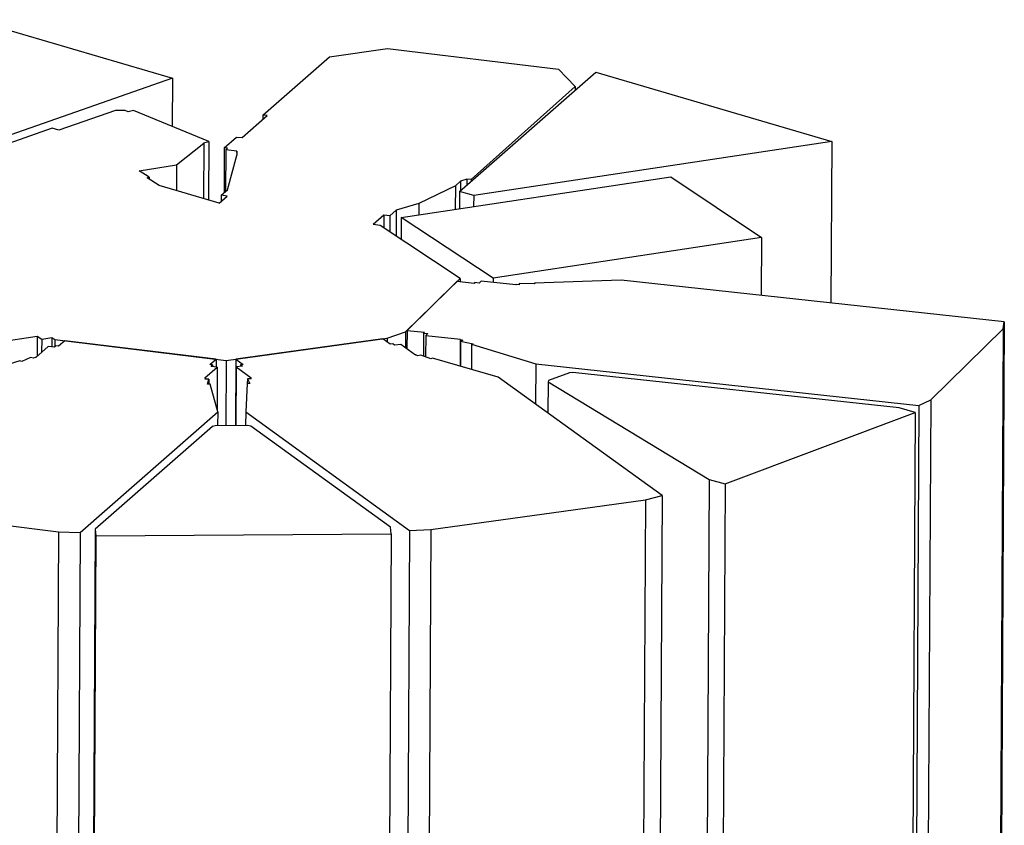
# Model space of a CAD drawing. Header units: millimetres. Extents: x 5 to 589, y 5 to 415.
# Tile 20 of 120: x 114 to 179, y 90 to 144. Entities that reach past the tile are written whole.
import ezdxf

# ---------------------------------------------------------------- set-up
doc = ezdxf.new("R2010")
doc.units = ezdxf.units.MM
doc.layers.add('TRAIT-FORT', color=4, linetype='Continuous', lineweight=25)

msp = doc.modelspace()

# ---------------------------------------------------------------- linework, layer by layer
at = {"layer": 'TRAIT-FORT', "color": 4, "linetype": 'Continuous', "lineweight": 25}
for p, q in [((111.147, 143.545), (124.285, 139.694)), ((134.653, 141.105), (138.482, 141.646)), ((138.482, 141.646), (149.76, 140.277)), ((130.255, 137.256), (134.653, 141.105)), ((124.285, 139.694), (90.086, 127.703)), ((124.285, 139.694), (124.267, 136.501)), ((143.222, 132.214), (152.211, 140.081)), ((149.76, 140.277), (150.865, 139.138)), ((152.211, 140.081), (167.796, 135.514)), ((150.865, 139.138), (143.987, 133)), ((150.865, 139.138), (150.864, 138.902)), ((120.526, 137.561), (116.789, 136.251)), ((121.169, 137.551), (120.526, 137.561)), ((121.355, 137.474), (121.169, 137.551)), ((121.71, 137.561), (121.355, 137.474)), ((126.683, 135.5), (121.71, 137.561)), ((128.872, 135.765), (130.537, 137.222)), ((130.255, 137.256), (130.253, 136.973)), ((130.537, 137.222), (130.255, 137.256)), ((116.345, 136.381), (107.783, 133.379)), ((116.789, 136.251), (116.345, 136.381)), ((124.55, 133.976), (126.358, 135.4)), ((126.328, 135.413), (126.683, 135.5)), ((126.358, 135.4), (126.328, 135.413)), ((126.358, 135.4), (126.338, 131.746)), ((126.683, 135.5), (126.661, 131.651)), ((127.702, 135.094), (128.501, 135.793)), ((128.501, 135.793), (128.872, 135.765)), ((167.796, 135.514), (144.158, 131.94)), ((167.796, 135.514), (167.736, 124.863)), ((127.702, 135.094), (127.685, 132.127)), ((127.915, 135.068), (127.702, 135.094)), ((127.798, 134.966), (127.783, 132.213)), ((127.798, 134.966), (127.915, 135.068)), ((128.523, 134.878), (127.798, 134.966)), ((127.907, 132.322), (128.545, 134.683)), ((128.523, 134.878), (128.522, 134.597)), ((128.545, 134.683), (128.523, 134.878)), ((122.076, 133.567), (124.55, 133.976)), ((124.55, 133.976), (124.54, 132.272)), ((122.745, 133.161), (122.076, 133.567)), ((122.621, 133.122), (122.745, 133.161)), ((123.413, 132.603), (122.621, 133.122)), ((122.745, 133.161), (122.744, 133.041)), ((127.361, 131.446), (123.413, 132.603)), ((139.371, 130.492), (157.165, 133.182)), ((142.954, 132.589), (140.548, 131.418)), ((142.954, 132.589), (142.945, 131.032)), ((143.299, 132.891), (142.954, 132.589)), ((143.299, 132.891), (143.296, 132.279)), ((143.707, 133.034), (143.299, 132.891)), ((143.707, 133.034), (143.705, 132.637)), ((143.987, 133), (143.707, 133.034)), ((143.987, 133), (143.986, 132.883)), ((157.165, 133.182), (163.161, 129.182)), ((127.361, 131.446), (127.896, 131.914)), ((127.497, 131.963), (127.495, 131.563)), ((127.497, 131.963), (127.907, 132.322)), ((127.896, 131.914), (127.497, 131.963)), ((143.222, 132.214), (143.215, 131.073)), ((144.158, 131.94), (143.222, 132.214)), ((144.158, 131.94), (144.154, 131.215)), ((140.548, 131.418), (139.043, 130.969)), ((140.548, 131.418), (140.544, 130.669)), ((138.234, 130.659), (137.516, 130.031)), ((138.234, 130.659), (138.229, 129.805)), ((138.63, 130.608), (138.234, 130.659)), ((138.63, 130.608), (138.625, 129.544)), ((139.043, 130.969), (138.63, 130.608)), ((139.043, 130.969), (139.034, 129.273)), ((137.987, 129.965), (137.516, 130.031)), ((143.258, 126.481), (137.987, 129.965)), ((139.371, 130.492), (139.363, 129.056)), ((145.452, 126.492), (139.371, 130.492)), ((163.161, 129.182), (145.452, 126.492)), ((163.161, 129.182), (163.14, 125.364)), ((139.668, 122.959), (143.258, 126.481)), ((143.043, 126.27), (139.763, 123.052)), ((144.185, 126.146), (143.043, 126.27)), ((143.258, 126.481), (143.257, 126.247)), ((144.242, 126.203), (144.185, 126.146)), ((144.528, 126.172), (144.242, 126.203)), ((144.663, 126.304), (144.528, 126.172)), ((146.946, 126.055), (144.663, 126.304)), ((145.452, 126.492), (145.45, 126.218)), ((146.957, 126.066), (146.946, 126.055)), ((147.155, 126.062), (146.957, 126.066)), ((147.168, 126.142), (147.155, 126.062)), ((148.196, 126.121), (147.168, 126.142)), ((153.898, 126.371), (148.176, 126.174)), ((148.176, 126.174), (148.196, 126.121)), ((148.176, 126.174), (148.176, 126.122)), ((179.174, 123.618), (153.898, 126.371)), ((179.174, 123.618), (178.909, 76.248)), ((179.106, 123.162), (179.174, 123.618)), ((138.442, 122.529), (139.668, 122.959)), ((139.668, 122.959), (139.662, 121.897)), ((139.763, 123.052), (139.756, 121.829)), ((139.763, 123.052), (140.904, 122.928)), ((140.846, 122.871), (140.838, 121.359)), ((140.904, 122.928), (140.846, 122.871)), ((140.846, 122.871), (141.131, 122.84)), ((141.131, 122.84), (140.996, 122.707)), ((174.321, 118.468), (179.106, 123.162)), ((179.106, 123.162), (178.841, 75.793)), ((112.105, 122.176), (115.351, 122.666)), ((115.351, 122.666), (115.344, 121.34)), ((115.351, 122.666), (115.653, 122.467)), ((115.653, 122.467), (115.648, 121.606)), ((115.653, 122.467), (116.327, 122.569)), ((116.327, 122.569), (116.324, 121.953)), ((116.327, 122.569), (116.523, 122.439)), ((116.523, 122.439), (116.521, 121.959)), ((116.523, 122.439), (127.819, 121.068)), ((117.179, 122.36), (116.768, 122.001)), ((127.164, 121.147), (117.179, 122.36)), ((127.819, 121.068), (138.442, 122.529)), ((138.161, 122.491), (128.456, 121.155)), ((138.65, 122.137), (138.161, 122.491)), ((138.442, 122.529), (138.441, 122.288)), ((138.821, 122.161), (138.65, 122.137)), ((138.943, 122.073), (138.821, 122.161)), ((140.996, 122.707), (140.988, 121.299)), ((140.996, 122.707), (143.279, 122.459)), ((143.268, 122.448), (143.258, 120.689)), ((143.279, 122.459), (143.268, 122.448)), ((143.268, 122.448), (143.435, 122.412)), ((143.299, 122.346), (143.29, 120.681)), ((143.435, 122.412), (143.299, 122.346)), ((143.299, 122.346), (144.132, 122.169)), ((144.132, 122.169), (144.019, 122.131)), ((116.079, 121.982), (115.258, 121.265)), ((116.49, 121.933), (116.079, 121.982)), ((116.592, 122.022), (116.49, 121.933)), ((116.768, 122.001), (116.592, 122.022)), ((139.343, 122.128), (138.943, 122.073)), ((140.319, 121.421), (139.343, 122.128)), ((144.019, 122.131), (144.01, 120.477)), ((144.019, 122.131), (148.263, 120.843)), ((114.22, 121.045), (110.118, 119.752)), ((114.336, 121.006), (114.22, 121.045)), ((114.906, 121.264), (114.336, 121.006)), ((115.111, 121.217), (114.906, 121.264)), ((115.225, 121.269), (115.111, 121.217)), ((115.258, 121.265), (115.225, 121.269)), ((126.754, 120.788), (127.164, 121.147)), ((127.164, 121.147), (127.161, 120.637)), ((127.819, 121.068), (127.795, 116.759)), ((128.456, 121.155), (128.431, 116.763)), ((128.456, 121.155), (128.944, 120.802)), ((140.352, 121.426), (140.319, 121.421)), ((140.477, 121.375), (140.352, 121.426)), ((140.671, 121.425), (140.477, 121.375)), ((141.324, 121.167), (140.671, 121.425)), ((141.433, 121.206), (141.324, 121.167)), ((145.785, 119.974), (141.433, 121.206)), ((126.418, 119.91), (127.238, 120.627)), ((126.93, 120.767), (126.754, 120.788)), ((126.827, 120.677), (126.93, 120.767)), ((127.238, 120.627), (126.827, 120.677)), ((126.93, 120.767), (126.929, 120.665)), ((127.238, 120.627), (127.223, 117.838)), ((128.496, 120.635), (128.474, 116.764)), ((128.895, 120.69), (128.496, 120.635)), ((128.496, 120.635), (129.472, 119.929)), ((128.944, 120.802), (128.773, 120.779)), ((128.773, 120.779), (128.895, 120.69)), ((128.773, 120.779), (128.773, 120.673)), ((148.263, 120.843), (148.248, 118.192)), ((148.263, 120.843), (173.539, 118.09)), ((150.481, 120.258), (149.093, 119.736)), ((150.696, 120.277), (150.481, 120.258)), ((172.238, 117.93), (150.696, 120.277)), ((126.452, 119.906), (126.418, 119.91)), ((126.434, 119.842), (126.452, 119.906)), ((126.683, 119.834), (126.434, 119.842)), ((126.452, 119.906), (126.451, 119.842)), ((126.6, 119.506), (126.683, 119.834)), ((126.683, 119.834), (126.682, 119.508)), ((129.224, 119.85), (129.222, 119.537)), ((129.471, 119.861), (129.224, 119.85)), ((129.224, 119.85), (129.38, 119.535)), ((129.44, 119.924), (129.439, 119.86)), ((129.472, 119.929), (129.44, 119.924)), ((129.44, 119.924), (129.471, 119.861)), ((156.6, 112.15), (145.785, 119.974)), ((149.07, 119.664), (149.058, 117.606)), ((149.093, 119.736), (149.07, 119.664)), ((149.07, 119.664), (159.708, 113.211)), ((126.765, 119.51), (126.6, 119.506)), ((127.269, 117.669), (126.765, 119.51)), ((129.214, 119.537), (129.115, 117.681)), ((129.38, 119.535), (129.214, 119.537)), ((173.539, 118.09), (174.321, 118.468)), ((174.321, 118.468), (174.055, 71.099)), ((118.187, 109.721), (127.269, 117.669)), ((127.269, 117.669), (127.264, 116.756)), ((129.115, 117.681), (129.109, 116.767)), ((129.115, 117.681), (139.93, 109.857)), ((160.761, 112.923), (173.292, 117.642)), ((173.292, 117.642), (172.238, 117.93)), ((173.292, 117.642), (173.027, 70.273)), ((173.539, 118.09), (173.274, 70.721)), ((126.926, 116.714), (119.186, 109.94)), ((127.107, 116.755), (126.926, 116.714)), ((129.266, 116.768), (127.107, 116.755)), ((129.456, 116.73), (129.266, 116.768)), ((138.673, 110.062), (129.456, 116.73)), ((159.708, 113.211), (159.443, 65.842)), ((159.708, 113.211), (160.761, 112.923)), ((160.761, 112.923), (160.496, 65.554)), ((141.338, 109.919), (155.497, 111.867)), ((155.497, 111.867), (155.231, 64.498)), ((155.497, 111.867), (156.6, 112.15)), ((156.6, 112.15), (156.335, 64.781)), ((102.2, 111.535), (116.766, 109.766)), ((119.186, 109.94), (118.921, 62.571)), ((119.186, 109.94), (119.234, 109.5)), ((138.722, 109.622), (138.673, 110.062)), ((139.93, 109.857), (139.665, 62.488)), ((139.93, 109.857), (141.338, 109.919)), ((141.338, 109.919), (141.073, 62.55)), ((116.766, 109.766), (116.501, 62.397)), ((116.766, 109.766), (118.187, 109.721)), ((118.187, 109.721), (117.922, 62.352)), ((119.234, 109.5), (118.969, 62.131)), ((119.234, 109.5), (138.722, 109.622)), ((138.722, 109.622), (138.457, 62.252))]:
    msp.add_line(p, q, dxfattribs=at)

doc.saveas('drawing.dxf')
